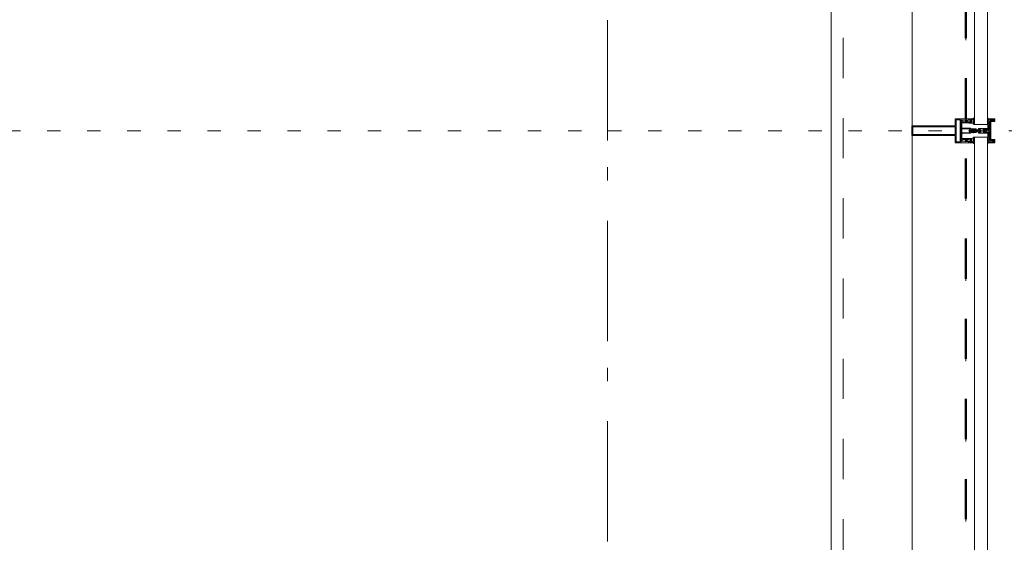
# Model space of a CAD drawing. Header units: millimetres. Extents: x 18442 to 242186, y -49554 to 63508.
# Tile 113 of 175: x 235818 to 237866, y -36213 to -35128. Entities that reach past the tile are written whole.
import ezdxf

# ---------------------------------------------------------------- set-up
doc = ezdxf.new("R2010")
doc.units = ezdxf.units.MM
doc.header["$LTSCALE"] = 400
for name, pattern in [('STYLE_01', [0.416641, 0.208282, -0.208359]), ('STYLE_05', [0.208282, 0.069427, -0.138855]), ('STYLE_06', [1.041641, 0.625, -0.208282, 0.069427, -0.138931])]:
    doc.linetypes.add(name, pattern=pattern)
for name, color, linetype, lineweight in [('1800_GRID', 9, 'STYLE_01', 9), ('mat-glas', 140, 'Continuous', 15), ('None', 7, 'Continuous', 9)]:
    doc.layers.add(name, color=color, linetype=linetype, lineweight=lineweight)
doc.styles.get("Standard").update_dxf_attribs({"font": 'arial.ttf'})

# ---------------------------------------------------------------- blocks, each defined once
blk = doc.blocks.new('*U701')
at = {"layer": 'None', "color": 8, "linetype": 'Continuous', "lineweight": 9, "flags": 128}
for points in [[(58396.9, -29135), (58381.1, -29135), (58381.1, -29133.1), (58381.1, -29086.9), (58381.1, -29085), (58396.9, -29085), (58396.9, -29087.9), (58392.3, -29087.9), (58392.3, -29087.4), (58390.9, -29087.4), (58390.9, -29087.9), (58389, -29087.9), (58388.7, -29088.1), (58384.6, -29088.1), (58384.6, -29088.1, 0.414214), (58382.9, -29089.8), (58382.9, -29089.8), (58382.9, -29089.9, 0.414214), (58384.6, -29091.6), (58388.7, -29091.6), (58389, -29091.8), (58390.9, -29091.8), (58390.9, -29092.3), (58392.3, -29092.3), (58392.3, -29091.8), (58396.9, -29091.8), (58396.9, -29093.7), (58384.1, -29093.7), (58384.1, -29093.7, 0.414214), (58382.9, -29094.9), (58382.9, -29094.9), (58382.9, -29103.4), (58382.9, -29103.5, 0.414214), (58384.1, -29104.7), (58401.1, -29104.7), (58401.1, -29106.1), (58403.9, -29106.1), (58404.3, -29105.7), (58404.7, -29106.1), (58405.3, -29106.1), (58405.7, -29105.7), (58406.1, -29106.1), (58406.7, -29106.1), (58407.1, -29105.7), (58408, -29106.1), (58412.9, -29106.1), (58412.9, -29107.8), (58402.1, -29107.8), (58402.1, -29107.8, 0.414214), (58399.9, -29110), (58399.9, -29110), (58399.9, -29110, 0.414214), (58402.1, -29112.2), (58412.9, -29112.2), (58412.9, -29113.9), (58408, -29113.9), (58407.1, -29114.3), (58406.7, -29113.9), (58406.1, -29113.9), (58405.7, -29114.3), (58405.3, -29113.9), (58404.7, -29113.9), (58404.3, -29114.3), (58403.9, -29113.9), (58401.1, -29113.9), (58401.1, -29115.3), (58384.1, -29115.3), (58384.1, -29115.3, 0.414214), (58382.9, -29116.5), (58382.9, -29116.6), (58382.9, -29125.1), (58382.9, -29125.1, 0.414214), (58384.1, -29126.3), (58396.9, -29126.3), (58396.9, -29128.2), (58392.3, -29128.2), (58392.3, -29127.7), (58390.9, -29127.7), (58390.9, -29128.2), (58389, -29128.2), (58388.7, -29128.4), (58384.6, -29128.4), (58384.6, -29128.4, 0.414214), (58382.9, -29130.1), (58382.9, -29130.2), (58382.9, -29130.2, 0.414214), (58384.6, -29131.9), (58388.7, -29131.9), (58389, -29132.1), (58390.9, -29132.1), (58390.9, -29132.6), (58392.3, -29132.6), (58392.3, -29132.1), (58396.9, -29132.1)], [(58409.1, -29095.2), (58409.1, -29095.2, -0.390793), (58407.8, -29096.7), (58407.8, -29096.7, -0.390793), (58406.1, -29095.6), (58406.1, -29095.6, 0.352623), (58404.1, -29094), (58397.4, -29094), (58397.4, -29094, -0.414214), (58397.1, -29093.7), (58397.1, -29092.4), (58397.2, -29091.9), (58397.2, -29091.9, 0.520293), (58397.1, -29091.6), (58394.4, -29091.6), (58394.3, -29091.8), (58392.3, -29091.8), (58392.3, -29091.8, 0.577863), (58392, -29091.8), (58392, -29091.9), (58392, -29091.9, -0.366605), (58391.7, -29092.2), (58391.7, -29092.2, -0.366605), (58391.4, -29092), (58391.4, -29092, 0.130834), (58390.4, -29090.7), (58390.4, -29090.7, -0.439074), (58390.4, -29089.3), (58390.4, -29089.3, 0.133252), (58391.4, -29088), (58391.4, -29088, -0.366605), (58391.7, -29087.8), (58391.7, -29087.8, -0.366605), (58392, -29088), (58392, -29088.1), (58392, -29088.1, 0.577455), (58392.3, -29088.2), (58394.3, -29088.2), (58394.4, -29088.3), (58397.1, -29088.3), (58397.1, -29088.3, 0.52048), (58397.2, -29088.1), (58397.1, -29087.6), (58397.1, -29085.3), (58397.1, -29085.3, -0.414214), (58397.4, -29085), (58405.2, -29085), (58405.2, -29085, 0.255976), (58406.8, -29084.1), (58406.8, -29084.1, -0.749676), (58409.1, -29084.7), (58409.1, -29088.8), (58409.1, -29088.8, -0.414214), (58407.1, -29090.8), (58407.1, -29090.8, 0.402808), (58406.6, -29091.3), (58406.6, -29091.3, 0.402808), (58407, -29091.8), (58407, -29091.8, -0.233259), (58407.4, -29092), (58407.9, -29095.4), (58407.9, -29095.4, 0.419014), (58408, -29095.5), (58408, -29095.5, 0.419014), (58408.1, -29095.4), (58408.1, -29094), (58408.1, -29094, -0.414214), (58408.6, -29093.5), (58408.6, -29093.5, -0.414214), (58409.1, -29094)], [(58392.1, -29089, 0.29188), (58391.6, -29089.2), (58391.2, -29089.7), (58391.2, -29089.7, 0.344328), (58391.2, -29090.3), (58391.6, -29090.8), (58391.6, -29090.8, 0.29188), (58392.1, -29091), (58393.8, -29090.6), (58393.8, -29090.6, 0.348796), (58394.3, -29090), (58394.3, -29090, 0.348796), (58393.8, -29089.4), (58392.1, -29089)], [(58400.1, -29087), (58400.1, -29087, 0.414214), (58399.3, -29087.9), (58399.3, -29087.9, 0.414214), (58400.1, -29088.7), (58403, -29088.7), (58403, -29088.7, 0.414214), (58403.9, -29087.9), (58403.9, -29087.9, 0.414214), (58403, -29087)], [(58403.9, -29091.2, 0.414214), (58403, -29090.3), (58400.1, -29090.3), (58400.1, -29090.3, 0.414214), (58399.3, -29091.2), (58399.3, -29091.2, 0.414214), (58400.1, -29092), (58403, -29092), (58403, -29092, 0.414214), (58403.9, -29091.2)], [(58406.1, -29089.2), (58406.1, -29089.2, 0.552342), (58407.3, -29089.8), (58407.3, -29089.8, 0.263556), (58408.3, -29088.1), (58408.3, -29084.6), (58408.3, -29084.6, 0.437017), (58407.9, -29084.3), (58407.9, -29084.3, 0.437017), (58407.7, -29084.7), (58407.7, -29084.7, -0.396568), (58406.4, -29086.3), (58406.4, -29086.3, 0.418874), (58405.8, -29086.8)], [(58409.1, -29124.8), (58409.1, -29124.8, 0.390793), (58407.8, -29123.3), (58407.8, -29123.3, 0.390793), (58406.1, -29124.4), (58406.1, -29124.4, -0.352623), (58404.1, -29126), (58397.4, -29126), (58397.4, -29126, 0.414214), (58397.1, -29126.3), (58397.1, -29127.6), (58397.2, -29128.1), (58397.2, -29128.1, -0.520293), (58397.1, -29128.4), (58394.4, -29128.4), (58394.3, -29128.2), (58392.3, -29128.2), (58392.3, -29128.2, -0.577863), (58392, -29128.2), (58392, -29128.1), (58392, -29128.1, 0.366605), (58391.7, -29127.8), (58391.7, -29127.8, 0.366605), (58391.4, -29128), (58391.4, -29128, -0.130834), (58390.4, -29129.3), (58390.4, -29129.3, 0.439074), (58390.4, -29130.7), (58390.4, -29130.7, -0.133252), (58391.4, -29132), (58391.4, -29132, 0.366605), (58391.7, -29132.2), (58391.7, -29132.2, 0.366605), (58392, -29132), (58392, -29131.9), (58392, -29131.9, -0.577455), (58392.3, -29131.8), (58394.3, -29131.8), (58394.4, -29131.7), (58397.1, -29131.7), (58397.1, -29131.7, -0.52048), (58397.2, -29131.9), (58397.1, -29132.4), (58397.1, -29134.7), (58397.1, -29134.7, 0.414214), (58397.4, -29135), (58405.2, -29135), (58405.2, -29135, -0.255976), (58406.8, -29135.9), (58406.8, -29135.9, 0.749676), (58409.1, -29135.3), (58409.1, -29131.2), (58409.1, -29131.2, 0.414214), (58407.1, -29129.2), (58407.1, -29129.2, -0.402808), (58406.6, -29128.7), (58406.6, -29128.7, -0.402808), (58407, -29128.2), (58407, -29128.2, 0.233259), (58407.4, -29128), (58407.9, -29124.6), (58407.9, -29124.6, -0.419014), (58408, -29124.5), (58408, -29124.5, -0.419014), (58408.1, -29124.6), (58408.1, -29126), (58408.1, -29126, 0.414214), (58408.6, -29126.5), (58408.6, -29126.5, 0.414214), (58409.1, -29126)], [(58392.1, -29131, -0.29188), (58391.6, -29130.8), (58391.2, -29130.3), (58391.2, -29130.3, -0.344328), (58391.2, -29129.7), (58391.6, -29129.2), (58391.6, -29129.2, -0.29188), (58392.1, -29129), (58393.8, -29129.4), (58393.8, -29129.4, -0.348796), (58394.3, -29130), (58394.3, -29130, -0.348796), (58393.8, -29130.6), (58392.1, -29131)], [(58403.9, -29128.8, -0.414214), (58403, -29129.7), (58400.1, -29129.7), (58400.1, -29129.7, -0.414214), (58399.3, -29128.8), (58399.3, -29128.8, -0.414214), (58400.1, -29128), (58403, -29128), (58403, -29128, -0.414214), (58403.9, -29128.8)], [(58400.1, -29133), (58400.1, -29133, -0.414214), (58399.3, -29132.1), (58399.3, -29132.1, -0.414214), (58400.1, -29131.3), (58403, -29131.3), (58403, -29131.3, -0.414214), (58403.9, -29132.1), (58403.9, -29132.1, -0.414214), (58403, -29133)], [(58406.1, -29130.8), (58406.1, -29130.8, -0.552342), (58407.3, -29130.2), (58407.3, -29130.2, -0.263556), (58408.3, -29131.9), (58408.3, -29135.4), (58408.3, -29135.4, -0.437017), (58407.9, -29135.7), (58407.9, -29135.7, -0.437017), (58407.7, -29135.3), (58407.7, -29135.3, 0.396568), (58406.4, -29133.7), (58406.4, -29133.7, -0.418874), (58405.8, -29133.2)]]:
    blk.add_lwpolyline(points, format="xyb", close=True, dxfattribs=at)
blk.add_lwpolyline([(58382.9, -29114), (58398.6, -29114), (58398.6, -29106), (58382.9, -29106)], close=True, dxfattribs=at)
blk = doc.blocks.new('*U702')
at = {"layer": 'None', "color": 7}
blk.add_blockref('*U701', (0, 0), dxfattribs=at)
blk = doc.blocks.new('*U703')
at = {"layer": 'None', "color": 8, "linetype": 'Continuous', "lineweight": 9, "flags": 128}
for points in [[(58279.1, -29100), (58279.1, -29120), (58369.1, -29120), (58369.1, -29135), (58381.1, -29135), (58381.1, -29085), (58369.1, -29085), (58369.1, -29100)], [(58371.1, -29118), (58371.1, -29102), (58371.1, -29087), (58379.1, -29087), (58379.1, -29133), (58371.1, -29133)], [(58281.1, -29102), (58369.1, -29102), (58369.1, -29118), (58281.1, -29118)]]:
    blk.add_lwpolyline(points, close=True, dxfattribs=at)
blk = doc.blocks.new('*U704')
at = {"layer": 'None', "color": 7}
for name in ['*U703', '*U702']:
    blk.add_blockref(name, (0, 0), dxfattribs=at)
blk = doc.blocks.new('*U705')
at = {"layer": 'None', "color": 8, "linetype": 'Continuous', "lineweight": 9}
for p, q in [((58439.2, -29086), (58443.2, -29087)), ((58439.2, -29108), (58439.2, -29086)), ((58442.2, -29089), (58441.2, -29090)), ((58441.2, -29090), (58441.2, -29130)), ((58448.2, -29089), (58442.2, -29089)), ((58443.2, -29087), (58444.2, -29086)), ((58444.2, -29086), (58446.2, -29087)), ((58446.2, -29087), (58447.2, -29088)), ((58447.2, -29088), (58449.2, -29088)), ((58449.2, -29089), (58448.2, -29089)), ((58449.2, -29088), (58449.2, -29089)), ((58437.2, -29110), (58438.2, -29108)), ((58438.2, -29111), (58437.2, -29110)), ((58438.2, -29108), (58439.2, -29108)), ((58439.2, -29111), (58438.2, -29111)), ((58439.2, -29133), (58439.2, -29111)), ((58443.2, -29132), (58439.2, -29133)), ((58441.2, -29130), (58442.2, -29130)), ((58442.2, -29130), (58448.2, -29130)), ((58444.2, -29133), (58443.2, -29132)), ((58446.2, -29132), (58444.2, -29133)), ((58447.2, -29132), (58446.2, -29132)), ((58449.2, -29131), (58447.2, -29132)), ((58448.2, -29130), (58449.2, -29130)), ((58449.2, -29130), (58449.2, -29131))]:
    blk.add_line(p, q, dxfattribs=at)
at = {"layer": 'None', "color": 8, "linetype": 'Continuous', "lineweight": 9, "flags": 128}
blk.add_lwpolyline([(58439.2, -29133), (58439.2, -29111), (58438.2, -29111), (58437.2, -29110), (58438.2, -29108), (58439.2, -29108), (58439.2, -29086), (58443.2, -29087), (58443.2, -29087), (58443.2, -29087), (58444.2, -29086), (58444.2, -29086), (58446.2, -29087), (58447.2, -29088), (58449.2, -29088), (58449.2, -29089), (58449.2, -29089), (58448.2, -29089), (58442.2, -29089), (58441.2, -29090), (58441.2, -29130), (58442.2, -29130), (58448.2, -29130), (58449.2, -29130), (58449.2, -29131), (58449.2, -29131), (58447.2, -29132), (58446.2, -29132), (58444.2, -29133), (58444.2, -29133), (58443.2, -29132), (58443.2, -29132), (58443.2, -29132)], close=True, dxfattribs=at)
at = {"layer": 'None', "color": 0, "flags": 1}
blk.add_attdef('GRUPPE', (58437.2, -29140.6), '', height=4.23, dxfattribs=at)
blk = doc.blocks.new('*U706')
at = {"layer": 'None', "color": 8, "linetype": 'Continuous', "lineweight": 9}
for p, q in [((58404.2, -29110), (58405.2, -29109)), ((58405.2, -29111), (58404.2, -29110)), ((58405.2, -29109), (58406.2, -29108)), ((58406.2, -29109), (58405.2, -29110)), ((58405.2, -29110), (58406.2, -29111)), ((58406.2, -29112), (58405.2, -29111)), ((58406.2, -29108), (58407.2, -29108)), ((58408.2, -29109), (58406.2, -29109)), ((58406.2, -29111), (58408.2, -29111)), ((58407.2, -29112), (58406.2, -29112)), ((58407.2, -29108), (58409.2, -29108)), ((58409.2, -29112), (58407.2, -29112)), ((58409.2, -29109), (58408.2, -29109)), ((58408.2, -29111), (58409.2, -29111)), ((58409.2, -29108), (58410.2, -29108)), ((58410.2, -29109), (58409.2, -29109)), ((58409.2, -29111), (58410.2, -29111)), ((58410.2, -29112), (58409.2, -29112)), ((58410.2, -29108), (58412.2, -29108)), ((58412.2, -29109), (58410.2, -29109)), ((58410.2, -29111), (58412.2, -29111)), ((58412.2, -29112), (58410.2, -29112)), ((58412.2, -29108), (58414.2, -29108)), ((58414.2, -29109), (58412.2, -29109)), ((58412.2, -29111), (58413.2, -29111)), ((58414.2, -29112), (58412.2, -29112)), ((58413.2, -29111), (58414.2, -29111)), ((58414.2, -29108), (58415.2, -29108)), ((58416.2, -29109), (58414.2, -29109)), ((58414.2, -29111), (58416.2, -29111)), ((58415.2, -29112), (58414.2, -29112)), ((58415.2, -29108), (58416.2, -29108)), ((58416.2, -29112), (58415.2, -29112)), ((58416.2, -29108), (58417.2, -29107)), ((58417.2, -29110), (58416.2, -29109)), ((58416.2, -29111), (58417.2, -29110)), ((58417.2, -29113), (58416.2, -29112)), ((58417.2, -29107), (58417.2, -29105)), ((58417.2, -29105), (58434.2, -29105)), ((58417.2, -29115), (58417.2, -29113)), ((58434.2, -29115), (58417.2, -29115)), ((58419.2, -29109), (58418.2, -29110)), ((58418.2, -29110), (58419.2, -29112)), ((58419.2, -29106), (58419.2, -29107)), ((58422.2, -29106), (58419.2, -29106)), ((58419.2, -29107), (58419.2, -29109)), ((58419.2, -29112), (58419.2, -29113)), ((58419.2, -29113), (58419.2, -29114)), ((58419.2, -29114), (58422.2, -29114)), ((58421.2, -29110), (58422.2, -29108)), ((58422.2, -29112), (58421.2, -29110)), ((58423.2, -29107), (58422.2, -29106)), ((58422.2, -29107), (58423.2, -29107)), ((58422.2, -29108), (58422.2, -29107)), ((58422.2, -29113), (58422.2, -29112)), ((58423.2, -29113), (58422.2, -29113)), ((58422.2, -29114), (58423.2, -29113)), ((58428.2, -29107), (58426.2, -29109)), ((58426.2, -29109), (58426.2, -29111)), ((58426.2, -29111), (58428.2, -29113)), ((58429.2, -29106), (58428.2, -29107)), ((58428.2, -29113), (58429.2, -29114)), ((58433.2, -29106), (58429.2, -29106)), ((58429.2, -29114), (58433.2, -29114)), ((58433.2, -29107), (58433.2, -29106)), ((58434.2, -29107), (58433.2, -29107)), ((58433.2, -29113), (58434.2, -29113)), ((58433.2, -29114), (58433.2, -29113)), ((58434.2, -29105), (58435.2, -29105)), ((58435.2, -29107), (58434.2, -29107)), ((58434.2, -29113), (58435.2, -29113)), ((58435.2, -29115), (58434.2, -29115)), ((58435.2, -29105), (58435.2, -29106)), ((58435.2, -29106), (58435.2, -29107)), ((58435.2, -29113), (58435.2, -29114)), ((58435.2, -29114), (58435.2, -29115))]:
    blk.add_line(p, q, dxfattribs=at)
at = {"layer": 'None', "color": 8, "linetype": 'Continuous', "lineweight": 9, "flags": 128}
for points in [[(58417.2, -29105), (58434.2, -29105), (58435.2, -29105), (58435.2, -29106), (58435.2, -29107), (58434.2, -29107), (58433.2, -29107), (58433.2, -29107), (58433.2, -29106), (58429.2, -29106), (58428.2, -29107), (58426.2, -29109), (58426.2, -29111), (58428.2, -29113), (58429.2, -29114), (58433.2, -29114), (58433.2, -29113), (58433.2, -29113), (58434.2, -29113), (58435.2, -29113), (58435.2, -29114), (58435.2, -29115), (58434.2, -29115), (58417.2, -29115), (58417.2, -29113), (58416.2, -29112), (58415.2, -29112), (58414.2, -29112), (58412.2, -29112), (58410.2, -29112), (58410.2, -29112), (58410.2, -29112), (58409.2, -29112), (58407.2, -29112), (58406.2, -29112), (58405.2, -29111), (58405.2, -29111), (58404.2, -29110), (58405.2, -29109), (58405.2, -29109), (58406.2, -29108), (58407.2, -29108), (58409.2, -29108), (58410.2, -29108), (58410.2, -29108), (58410.2, -29108), (58412.2, -29108), (58414.2, -29108), (58415.2, -29108), (58416.2, -29108), (58417.2, -29107)], [(58419.2, -29113), (58419.2, -29114), (58422.2, -29114), (58423.2, -29113), (58423.2, -29113), (58422.2, -29113), (58422.2, -29112), (58421.2, -29110), (58422.2, -29108), (58422.2, -29107), (58423.2, -29107), (58422.2, -29106), (58419.2, -29106), (58419.2, -29107), (58419.2, -29109), (58418.2, -29110), (58419.2, -29112)]]:
    blk.add_lwpolyline(points, close=True, dxfattribs=at)
blk.add_lwpolyline([(58416.2, -29111), (58417.2, -29110), (58416.2, -29109), (58414.2, -29109), (58414.2, -29109), (58412.2, -29109), (58410.2, -29109), (58409.2, -29109), (58409.2, -29109), (58408.2, -29109), (58408.2, -29109), (58406.2, -29109), (58405.2, -29110), (58406.2, -29111), (58408.2, -29111), (58408.2, -29111), (58409.2, -29111), (58409.2, -29111), (58410.2, -29111), (58412.2, -29111), (58413.2, -29111), (58413.2, -29111), (58414.2, -29111), (58414.2, -29111), (58416.2, -29111)], dxfattribs=at)
at = {"layer": 'None', "color": 0, "flags": 1}
blk.add_attdef('GRUPPE', (58404.2, -29122.6), '', height=4.23, dxfattribs=at)
blk = doc.blocks.new('*U707')
at = {"layer": 'None', "color": 8, "linetype": 'Continuous', "lineweight": 9}
for p, q in [((58436.2, -29083), (58436.2, -29085)), ((58437.2, -29083), (58436.2, -29083)), ((58436.2, -29085), (58437.2, -29086)), ((58437.2, -29087), (58436.2, -29088)), ((58436.2, -29088), (58437.2, -29089)), ((58437.2, -29089), (58436.2, -29090)), ((58436.2, -29090), (58437.2, -29091)), ((58437.2, -29091), (58436.2, -29092)), ((58436.2, -29092), (58436.2, -29093)), ((58436.2, -29093), (58437.2, -29093)), ((58436.2, -29094), (58436.2, -29095)), ((58437.2, -29094), (58436.2, -29094)), ((58436.2, -29095), (58437.2, -29095)), ((58436.2, -29096), (58436.2, -29097)), ((58437.2, -29096), (58436.2, -29096)), ((58437.2, -29084), (58437.2, -29083)), ((58438.2, -29085), (58437.2, -29084)), ((58437.2, -29086), (58437.2, -29087)), ((58437.2, -29093), (58437.2, -29094)), ((58437.2, -29095), (58437.2, -29096)), ((58439.2, -29085), (58438.2, -29085)), ((58439.2, -29108), (58439.2, -29085)), ((58431.2, -29107), (58428.2, -29109)), ((58428.2, -29109), (58428.2, -29110)), ((58428.2, -29110), (58428.2, -29111)), ((58428.2, -29111), (58431.2, -29113)), ((58429.2, -29110), (58430.2, -29109)), ((58430.2, -29111), (58429.2, -29110)), ((58430.2, -29109), (58434.2, -29109)), ((58434.2, -29111), (58430.2, -29111)), ((58431.2, -29106), (58431.2, -29107)), ((58432.2, -29107), (58431.2, -29106)), ((58431.2, -29114), (58432.2, -29113)), ((58431.2, -29113), (58431.2, -29114)), ((58432.2, -29108), (58432.2, -29107)), ((58434.2, -29108), (58432.2, -29108)), ((58432.2, -29112), (58434.2, -29112)), ((58432.2, -29113), (58432.2, -29112)), ((58436.2, -29107), (58434.2, -29108)), ((58434.2, -29109), (58435.2, -29110)), ((58435.2, -29110), (58434.2, -29111)), ((58434.2, -29112), (58436.2, -29113)), ((58436.2, -29097), (58437.2, -29099)), ((58437.2, -29107), (58436.2, -29107)), ((58436.2, -29113), (58437.2, -29113)), ((58437.2, -29099), (58437.2, -29105)), ((58437.2, -29105), (58437.2, -29107)), ((58437.2, -29110), (58438.2, -29109)), ((58438.2, -29111), (58437.2, -29110)), ((58437.2, -29113), (58437.2, -29115)), ((58437.2, -29115), (58437.2, -29121)), ((58438.2, -29109), (58439.2, -29108)), ((58439.2, -29112), (58438.2, -29111)), ((58439.2, -29135), (58439.2, -29112)), ((58437.2, -29121), (58436.2, -29123)), ((58436.2, -29123), (58436.2, -29124)), ((58436.2, -29124), (58437.2, -29124)), ((58436.2, -29125), (58436.2, -29126)), ((58437.2, -29125), (58436.2, -29125)), ((58436.2, -29126), (58437.2, -29126)), ((58436.2, -29127), (58436.2, -29128)), ((58437.2, -29127), (58436.2, -29127)), ((58436.2, -29128), (58437.2, -29129)), ((58437.2, -29129), (58436.2, -29130)), ((58436.2, -29130), (58437.2, -29131)), ((58437.2, -29131), (58436.2, -29132)), ((58436.2, -29132), (58437.2, -29133)), ((58437.2, -29133), (58436.2, -29135)), ((58436.2, -29135), (58436.2, -29137)), ((58437.2, -29124), (58437.2, -29125)), ((58437.2, -29126), (58437.2, -29127)), ((58437.2, -29136), (58439.2, -29135)), ((58437.2, -29137), (58437.2, -29136)), ((58436.2, -29137), (58437.2, -29137))]:
    blk.add_line(p, q, dxfattribs=at)
at = {"layer": 'None', "color": 8, "linetype": 'Continuous', "lineweight": 9, "flags": 128}
blk.add_lwpolyline([(58439.2, -29085), (58438.2, -29085), (58437.2, -29084), (58437.2, -29083), (58436.2, -29083), (58436.2, -29083), (58436.2, -29083), (58436.2, -29083), (58436.2, -29083), (58436.2, -29083), (58436.2, -29085), (58437.2, -29086), (58437.2, -29087), (58436.2, -29088), (58436.2, -29088), (58436.2, -29088), (58436.2, -29088), (58436.2, -29088), (58437.2, -29089), (58437.2, -29089), (58437.2, -29089), (58437.2, -29089), (58437.2, -29089), (58436.2, -29090), (58436.2, -29090), (58436.2, -29090), (58436.2, -29090), (58436.2, -29090), (58437.2, -29091), (58437.2, -29091), (58437.2, -29091), (58437.2, -29091), (58436.2, -29092), (58436.2, -29092), (58436.2, -29092), (58436.2, -29092), (58436.2, -29093), (58437.2, -29093), (58437.2, -29093), (58437.2, -29094), (58437.2, -29094), (58436.2, -29094), (58436.2, -29094), (58436.2, -29094), (58436.2, -29095), (58436.2, -29095), (58437.2, -29095), (58437.2, -29095), (58437.2, -29096), (58437.2, -29096), (58437.2, -29096), (58436.2, -29096), (58436.2, -29096), (58436.2, -29097), (58436.2, -29097), (58436.2, -29097), (58436.2, -29097), (58437.2, -29099), (58437.2, -29105), (58437.2, -29107), (58436.2, -29107), (58434.2, -29108), (58432.2, -29108), (58432.2, -29108), (58432.2, -29108), (58432.2, -29107), (58432.2, -29107), (58431.2, -29106), (58431.2, -29107), (58428.2, -29109), (58428.2, -29110), (58428.2, -29111), (58431.2, -29113), (58431.2, -29114), (58432.2, -29113), (58432.2, -29113), (58432.2, -29112), (58432.2, -29112), (58432.2, -29112), (58434.2, -29112), (58436.2, -29113), (58437.2, -29113), (58437.2, -29115), (58437.2, -29121), (58436.2, -29123), (58436.2, -29123), (58436.2, -29123), (58436.2, -29123), (58436.2, -29124), (58436.2, -29124), (58437.2, -29124), (58437.2, -29124), (58437.2, -29124), (58437.2, -29125), (58436.2, -29125), (58436.2, -29125), (58436.2, -29126), (58436.2, -29126), (58436.2, -29126), (58437.2, -29126), (58437.2, -29126), (58437.2, -29127), (58437.2, -29127), (58436.2, -29127), (58436.2, -29128), (58436.2, -29128), (58436.2, -29128), (58436.2, -29128), (58437.2, -29129), (58437.2, -29129), (58437.2, -29129), (58437.2, -29129), (58437.2, -29129), (58436.2, -29130), (58436.2, -29130), (58436.2, -29130), (58436.2, -29130), (58436.2, -29130), (58437.2, -29131), (58437.2, -29131), (58437.2, -29131), (58437.2, -29131), (58437.2, -29131), (58436.2, -29132), (58436.2, -29132), (58436.2, -29132), (58436.2, -29132), (58436.2, -29132), (58437.2, -29133), (58437.2, -29133), (58436.2, -29135), (58436.2, -29137), (58436.2, -29137), (58436.2, -29137), (58436.2, -29137), (58436.2, -29137), (58436.2, -29137), (58437.2, -29137), (58437.2, -29136), (58439.2, -29135), (58439.2, -29112), (58439.2, -29112), (58438.2, -29111), (58437.2, -29110), (58438.2, -29109), (58439.2, -29108), (58439.2, -29108), (58439.2, -29085)], dxfattribs=at)
blk.add_lwpolyline([(58430.2, -29111), (58429.2, -29110), (58430.2, -29109), (58434.2, -29109), (58435.2, -29110), (58434.2, -29111)], close=True, dxfattribs=at)
at = {"layer": 'None', "color": 0, "flags": 1}
blk.add_attdef('GRUPPE', (58428.2, -29144.6), '', height=4.23, dxfattribs=at)
blk = doc.blocks.new('*U708')
at = {"layer": 'None', "color": 8, "linetype": 'Continuous', "lineweight": 9}
for p, q in [((58451.2, -29085), (58439.2, -29085)), ((58439.2, -29085), (58439.2, -29086)), ((58439.2, -29086), (58443.2, -29087)), ((58442.2, -29090), (58442.2, -29129)), ((58450.2, -29090), (58442.2, -29090)), ((58443.2, -29087), (58444.2, -29086)), ((58443.2, -29091), (58451.2, -29091)), ((58443.2, -29128), (58443.2, -29091)), ((58444.2, -29086), (58450.2, -29086)), ((58450.2, -29086), (58450.2, -29090)), ((58451.2, -29091), (58451.2, -29085)), ((58443.2, -29133), (58439.2, -29134)), ((58439.2, -29134), (58439.2, -29135)), ((58439.2, -29135), (58451.2, -29135)), ((58442.2, -29129), (58450.2, -29129)), ((58451.2, -29128), (58443.2, -29128)), ((58443.2, -29134), (58443.2, -29133)), ((58450.2, -29134), (58443.2, -29134)), ((58450.2, -29129), (58450.2, -29134)), ((58451.2, -29135), (58451.2, -29128))]:
    blk.add_line(p, q, dxfattribs=at)
blk.add_lwpolyline([(58439.2, -29085), (58439.2, -29086), (58443.2, -29087), (58444.2, -29086), (58450.2, -29086), (58450.2, -29090), (58442.2, -29090), (58442.2, -29129), (58450.2, -29129), (58450.2, -29134), (58443.2, -29134), (58443.2, -29133), (58439.2, -29134), (58439.2, -29135), (58451.2, -29135), (58451.2, -29128), (58443.2, -29128), (58443.2, -29091), (58451.2, -29091), (58451.2, -29085)], close=True, dxfattribs=at)
at = {"layer": 'None', "color": 3}
for name in ['*U707', '*U705', '*U706']:
    blk.add_blockref(name, (0, 0), dxfattribs=at)
blk = doc.blocks.new('*U709')
at = {"layer": 'None', "color": 7}
for name in ['*U704', '*U708']:
    blk.add_blockref(name, (0, 0), dxfattribs=at)
blk = doc.blocks.new('*U755')
at = {"layer": 'mat-glas', "color": 140, "linetype": 'Continuous', "lineweight": 15}
for points in [[(58436.1, -29097), (58436.1, -27323), (58409.1, -27323), (58409.1, -29097)], [(58436.1, -30897), (58436.1, -29123), (58409.1, -29123), (58409.1, -30897)]]:
    blk.add_lwpolyline(points, close=True, dxfattribs=at)
at = {"layer": 'None', "color": 43, "linetype": 'Continuous', "lineweight": 9}
blk.add_line((58111.1, -20069.5), (58111.1, -34975.5), dxfattribs=at)
at = {"layer": 'None', "color": 8, "linetype": 'Continuous', "lineweight": 5}
blk.add_line((58280.1, -20135), (58279.1, -35153), dxfattribs=at)
at = {"layer": 'None', "color": 8, "linetype": 'STYLE_01', "lineweight": 5}
for points in [[(43205.4, -35000), (58136.1, -35000), (58136.1, -20069.5)], [(43205.4, -35255), (58391.1, -35255), (58391.1, -20069.5)]]:
    blk.add_lwpolyline(points, dxfattribs=at)
at = {"layer": 'None', "color": 7}
blk.add_blockref('*U709', (0, 0), dxfattribs=at)
blk = doc.blocks.new('*U2425')
at = {"layer": '1800_GRID', "color": 43, "linetype": 'STYLE_05', "lineweight": 9}
blk.add_line((59591.1, -29110), (29270.1, -29110), dxfattribs=at)
blk = doc.blocks.new('*U2429')
at = {"layer": '1800_GRID', "color": 7}
blk.add_blockref('*U2425', (0, 0), dxfattribs=at)
blk = doc.blocks.new('*U2434')
at = {"layer": '1800_GRID', "color": 43, "linetype": 'STYLE_05', "lineweight": 9}
blk.add_line((59591.1, -29110), (29270.1, -29110), dxfattribs=at)

msp = doc.modelspace()

# ---------------------------------------------------------------- linework, layer by layer
at = {"layer": '1800_GRID', "color": 6, "linetype": 'STYLE_01', "lineweight": 50}
msp.add_lwpolyline([(237785.7849, 37701.61885), (238894.72553, 37701.61885), (238894.72553, -45998.38115), (237785.7849, -45998.38115)], close=True, dxfattribs=at)
at = {"layer": 'None', "color": 43, "linetype": 'STYLE_06', "lineweight": 9}
msp.add_line((237040.7849, -42878.38115), (237040.7849, -10632.74729), dxfattribs=at)

# ---------------------------------------------------------------- block references
at = {"layer": '1800_GRID', "color": 7}
for name in ['*U2434', '*U2429']:
    msp.add_blockref(name, (179394.72553, -6248.38115), dxfattribs=at)
at = {"layer": 'None', "color": 7}
msp.add_blockref('*U755', (179394.72553, -6248.38115), dxfattribs=at)

doc.saveas('drawing.dxf')
